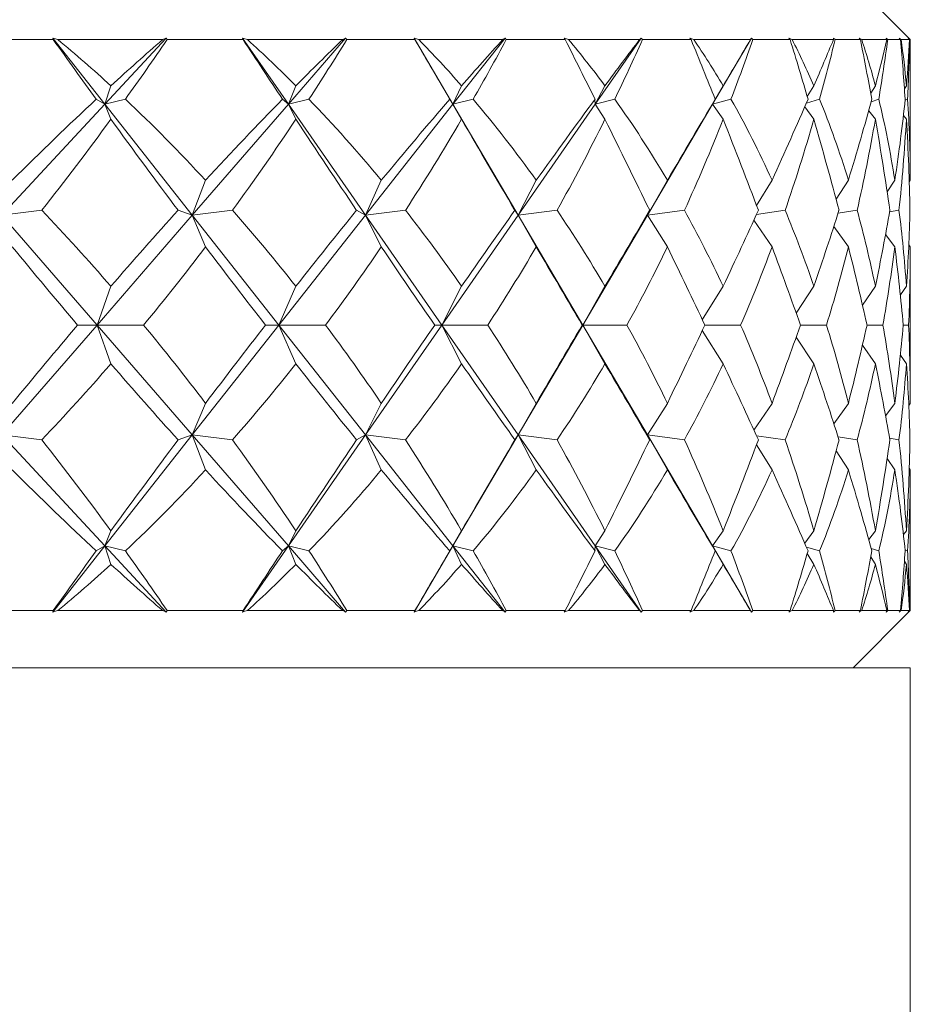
# Model space of a CAD drawing. Header units: inches. Extents: x 2 to 28.2, y 1.1 to 20.8.
# Tile 14 of 22: x 17.071 to 17.559, y 14.249 to 14.787. Entities that reach past the tile are written whole.
import ezdxf

# ---------------------------------------------------------------- set-up
doc = ezdxf.new("R2010")
doc.units = ezdxf.units.IN
doc.header["$MEASUREMENT"] = 0

msp = doc.modelspace()

# ---------------------------------------------------------------- linework, layer by layer
at = {"color": 7, "linetype": 'Continuous', "lineweight": 15}
for p, q in [((17.55851, 14.7766), (17.52726, 14.80785)), ((17.08948, 14.7766), (17.04437, 14.7766)), ((17.08923, 14.77738), (17.08948, 14.7766)), ((17.08923, 14.77738), (17.11773, 14.74122)), ((17.14936, 14.7766), (17.09202, 14.7766)), ((17.15126, 14.77738), (17.11773, 14.74122)), ((17.15179, 14.7766), (17.15126, 14.77738)), ((17.1934, 14.7766), (17.15179, 14.7766)), ((17.19306, 14.77738), (17.1934, 14.7766)), ((17.19306, 14.77738), (17.21818, 14.74122)), ((17.24791, 14.7766), (17.19574, 14.7766)), ((17.2495, 14.77738), (17.21818, 14.74122)), ((17.25011, 14.7766), (17.2495, 14.77738)), ((17.2874, 14.7766), (17.25011, 14.7766)), ((17.28696, 14.77738), (17.2874, 14.7766)), ((17.28696, 14.77738), (17.30822, 14.74122)), ((17.33547, 14.7766), (17.28948, 14.7766)), ((17.33672, 14.77738), (17.30822, 14.74122)), ((17.33739, 14.7766), (17.33672, 14.77738)), ((17.36965, 14.7766), (17.33739, 14.7766)), ((17.36912, 14.77738), (17.36965, 14.7766)), ((17.41035, 14.7766), (17.37143, 14.7766)), ((17.41122, 14.77738), (17.3861, 14.74122)), ((17.41195, 14.7766), (17.41122, 14.77738)), ((17.43854, 14.7766), (17.41195, 14.7766)), ((17.43793, 14.77738), (17.43854, 14.7766)), ((17.47107, 14.7766), (17.43999, 14.7766)), ((17.47156, 14.77738), (17.4503, 14.74122)), ((17.47232, 14.7766), (17.47156, 14.77738)), ((17.49274, 14.7766), (17.47232, 14.7766)), ((17.49206, 14.77738), (17.49274, 14.7766)), ((17.51647, 14.7766), (17.49383, 14.7766)), ((17.51735, 14.7766), (17.51656, 14.77738)), ((17.53118, 14.7766), (17.51735, 14.7766)), ((17.53046, 14.77738), (17.53118, 14.7766)), ((17.54566, 14.7766), (17.53189, 14.7766)), ((17.54614, 14.7766), (17.54535, 14.77738)), ((17.55313, 14.7766), (17.54614, 14.7766)), ((17.55236, 14.77738), (17.55313, 14.7766)), ((17.55806, 14.7766), (17.55344, 14.7766)), ((17.55815, 14.7766), (17.55736, 14.77738)), ((17.55851, 14.7766), (17.55815, 14.7766)), ((17.55851, 14.69959), (17.55851, 14.7766)), ((17.11773, 14.74122), (17.12101, 14.7513)), ((17.21818, 14.74122), (17.22221, 14.7513)), ((17.30822, 14.74122), (17.31293, 14.7513)), ((17.3861, 14.74122), (17.3914, 14.7513)), ((17.4503, 14.74122), (17.45608, 14.7513)), ((17.50212, 14.74538), (17.50574, 14.7513)), ((17.53682, 14.74726), (17.53938, 14.7513)), ((17.55529, 14.74963), (17.55637, 14.7513)), ((17.11773, 14.74122), (17.11302, 14.74393)), ((17.11773, 14.74122), (17.12894, 14.74393)), ((17.21818, 14.74122), (17.21494, 14.74393)), ((17.21818, 14.74122), (17.22942, 14.74393)), ((17.30822, 14.74122), (17.30651, 14.74393)), ((17.30822, 14.74122), (17.31928, 14.74393)), ((17.3861, 14.74122), (17.38595, 14.74393)), ((17.3861, 14.74122), (17.39676, 14.74393)), ((17.4503, 14.74122), (17.45173, 14.74393)), ((17.4503, 14.74122), (17.46036, 14.74393)), ((17.50163, 14.74181), (17.50884, 14.74393)), ((17.53705, 14.74255), (17.54125, 14.74393)), ((17.55563, 14.74342), (17.55697, 14.74393)), ((17.11773, 14.74122), (17.06143, 14.68049)), ((17.11773, 14.74122), (17.12101, 14.73296)), ((17.11773, 14.74122), (17.16559, 14.68049)), ((17.21818, 14.74122), (17.16559, 14.68049)), ((17.21818, 14.74122), (17.22221, 14.73296)), ((17.21818, 14.74122), (17.26036, 14.68049)), ((17.30822, 14.74122), (17.26036, 14.68049)), ((17.30822, 14.74122), (17.31293, 14.73296)), ((17.30822, 14.74122), (17.34391, 14.68049)), ((17.3861, 14.74122), (17.34391, 14.68049)), ((17.3861, 14.74122), (17.3914, 14.73296)), ((17.4503, 14.74122), (17.41461, 14.68049)), ((17.4503, 14.74122), (17.45608, 14.73296)), ((17.50071, 14.73971), (17.50574, 14.73296)), ((17.53572, 14.73768), (17.53938, 14.73296)), ((17.55474, 14.73502), (17.55637, 14.73296)), ((17.16559, 14.68049), (17.1728, 14.69959)), ((17.26036, 14.68049), (17.269, 14.69959)), ((17.34391, 14.68049), (17.35379, 14.69959)), ((17.41461, 14.68049), (17.42555, 14.69959)), ((17.47436, 14.68582), (17.48286, 14.69959)), ((17.51787, 14.68921), (17.52461, 14.69959)), ((17.54582, 14.69335), (17.54999, 14.69959)), ((17.55793, 14.69873), (17.55851, 14.69959)), ((17.06143, 14.68049), (17.08316, 14.68315)), ((17.06143, 14.68049), (17.11351, 14.62035)), ((17.16559, 14.68049), (17.11351, 14.62035)), ((17.16559, 14.68049), (17.15779, 14.68315)), ((17.16559, 14.68049), (17.1876, 14.68315)), ((17.16559, 14.68049), (17.1728, 14.66319)), ((17.16559, 14.68049), (17.21297, 14.62035)), ((17.26036, 14.68049), (17.21297, 14.62035)), ((17.26036, 14.68049), (17.25551, 14.68315)), ((17.26036, 14.68049), (17.28223, 14.68315)), ((17.26036, 14.68049), (17.269, 14.66319)), ((17.26036, 14.68049), (17.30214, 14.62035)), ((17.34391, 14.68049), (17.30214, 14.62035)), ((17.34391, 14.68049), (17.34209, 14.68315)), ((17.34391, 14.68049), (17.36521, 14.68315)), ((17.34391, 14.68049), (17.35379, 14.66319)), ((17.34391, 14.68049), (17.37926, 14.62035)), ((17.41461, 14.68049), (17.37926, 14.62035)), ((17.41461, 14.68049), (17.41586, 14.68315)), ((17.41461, 14.68049), (17.43492, 14.68315)), ((17.41461, 14.68049), (17.42555, 14.66319)), ((17.47437, 14.68095), (17.49, 14.68315)), ((17.51896, 14.68153), (17.52939, 14.68315)), ((17.54715, 14.68224), (17.55231, 14.68315)), ((17.47291, 14.67778), (17.48286, 14.66319)), ((17.51664, 14.67431), (17.52461, 14.66319)), ((17.54496, 14.66999), (17.54999, 14.66319)), ((17.55768, 14.66429), (17.55851, 14.66319)), ((17.55851, 14.57751), (17.55851, 14.66319)), ((17.11351, 14.62035), (17.12101, 14.64156)), ((17.21297, 14.62035), (17.22221, 14.64156)), ((17.30214, 14.62035), (17.31293, 14.64156)), ((17.37926, 14.62035), (17.3914, 14.64156)), ((17.44468, 14.62329), (17.45608, 14.64156)), ((17.49603, 14.62695), (17.50574, 14.64156)), ((17.53231, 14.63133), (17.53938, 14.64156)), ((17.55305, 14.63686), (17.55637, 14.64156)), ((17.11351, 14.62035), (17.06143, 14.56021)), ((17.11351, 14.62035), (17.10281, 14.62035)), ((17.11351, 14.62035), (17.12101, 14.59914)), ((17.11351, 14.62035), (17.16559, 14.56021)), ((17.11351, 14.62035), (17.13895, 14.62035)), ((17.21297, 14.62035), (17.16559, 14.56021)), ((17.21297, 14.62035), (17.20562, 14.62035)), ((17.21297, 14.62035), (17.22221, 14.59914)), ((17.21297, 14.62035), (17.26036, 14.56021)), ((17.21297, 14.62035), (17.2385, 14.62035)), ((17.30214, 14.62035), (17.26036, 14.56021)), ((17.30214, 14.62035), (17.29826, 14.62035)), ((17.30214, 14.62035), (17.31293, 14.59914)), ((17.30214, 14.62035), (17.34391, 14.56021)), ((17.30214, 14.62035), (17.32724, 14.62035)), ((17.37926, 14.62035), (17.34391, 14.56021)), ((17.37926, 14.62035), (17.37893, 14.62035)), ((17.37926, 14.62035), (17.3914, 14.59914)), ((17.37926, 14.62035), (17.41461, 14.56021)), ((17.37926, 14.62035), (17.40346, 14.62035)), ((17.44607, 14.62035), (17.46566, 14.62035)), ((17.49837, 14.62035), (17.51264, 14.62035)), ((17.5348, 14.62035), (17.54348, 14.62035)), ((17.55467, 14.62035), (17.55758, 14.62035)), ((17.44468, 14.61741), (17.45608, 14.59914)), ((17.49603, 14.61375), (17.50574, 14.59914)), ((17.53231, 14.60937), (17.53938, 14.59914)), ((17.55305, 14.60384), (17.55637, 14.59914)), ((17.16559, 14.56021), (17.1728, 14.57751)), ((17.26036, 14.56021), (17.269, 14.57751)), ((17.34391, 14.56021), (17.35379, 14.57751)), ((17.41461, 14.56021), (17.42555, 14.57751)), ((17.47291, 14.56292), (17.48286, 14.57751)), ((17.51664, 14.56639), (17.52461, 14.57751)), ((17.54496, 14.57071), (17.54999, 14.57751)), ((17.55768, 14.57641), (17.55851, 14.57751)), ((17.06143, 14.56021), (17.11773, 14.49948)), ((17.06143, 14.56021), (17.08316, 14.55755)), ((17.16559, 14.56021), (17.11773, 14.49948)), ((17.16559, 14.56021), (17.15779, 14.55755)), ((17.16559, 14.56021), (17.1728, 14.54111)), ((17.16559, 14.56021), (17.21818, 14.49948)), ((17.16559, 14.56021), (17.1876, 14.55755)), ((17.26036, 14.56021), (17.21818, 14.49948)), ((17.26036, 14.56021), (17.25551, 14.55755)), ((17.26036, 14.56021), (17.269, 14.54111)), ((17.26036, 14.56021), (17.30822, 14.49948)), ((17.26036, 14.56021), (17.28223, 14.55755)), ((17.34391, 14.56021), (17.30822, 14.49948)), ((17.34391, 14.56021), (17.34209, 14.55755)), ((17.34391, 14.56021), (17.35379, 14.54111)), ((17.34391, 14.56021), (17.3861, 14.49948)), ((17.34391, 14.56021), (17.36521, 14.55755)), ((17.41461, 14.56021), (17.41586, 14.55755)), ((17.41461, 14.56021), (17.42555, 14.54111)), ((17.41461, 14.56021), (17.4503, 14.49948)), ((17.41461, 14.56021), (17.43492, 14.55755)), ((17.47437, 14.55975), (17.49, 14.55755)), ((17.47436, 14.55488), (17.48286, 14.54111)), ((17.51896, 14.55917), (17.52939, 14.55755)), ((17.54715, 14.55846), (17.55231, 14.55755)), ((17.51787, 14.55149), (17.52461, 14.54111)), ((17.54582, 14.54735), (17.54999, 14.54111)), ((17.55793, 14.54197), (17.55851, 14.54111)), ((17.55851, 14.4641), (17.55851, 14.54111)), ((17.11773, 14.49948), (17.12101, 14.50774)), ((17.21818, 14.49948), (17.22221, 14.50774)), ((17.30822, 14.49948), (17.31293, 14.50774)), ((17.3861, 14.49948), (17.3914, 14.50774)), ((17.4503, 14.49948), (17.45608, 14.50774)), ((17.50071, 14.50099), (17.50574, 14.50774)), ((17.53572, 14.50302), (17.53938, 14.50774)), ((17.55474, 14.50568), (17.55637, 14.50774)), ((17.11773, 14.49948), (17.08923, 14.46332)), ((17.11773, 14.49948), (17.11302, 14.49677)), ((17.11773, 14.49948), (17.12101, 14.4894)), ((17.11773, 14.49948), (17.15126, 14.46332)), ((17.11773, 14.49948), (17.12894, 14.49677)), ((17.21818, 14.49948), (17.19306, 14.46332)), ((17.21818, 14.49948), (17.21494, 14.49677)), ((17.21818, 14.49948), (17.22221, 14.4894)), ((17.21818, 14.49948), (17.2495, 14.46332)), ((17.21818, 14.49948), (17.22942, 14.49677)), ((17.30822, 14.49948), (17.28696, 14.46332)), ((17.30822, 14.49948), (17.30651, 14.49677)), ((17.30822, 14.49948), (17.31293, 14.4894)), ((17.30822, 14.49948), (17.33672, 14.46332)), ((17.30822, 14.49948), (17.31928, 14.49677)), ((17.3861, 14.49948), (17.38595, 14.49677)), ((17.3861, 14.49948), (17.3914, 14.4894)), ((17.3861, 14.49948), (17.41122, 14.46332)), ((17.3861, 14.49948), (17.39676, 14.49677)), ((17.4503, 14.49948), (17.45173, 14.49677)), ((17.4503, 14.49948), (17.45608, 14.4894)), ((17.4503, 14.49948), (17.47156, 14.46332)), ((17.4503, 14.49948), (17.46036, 14.49677)), ((17.50163, 14.49889), (17.50884, 14.49677)), ((17.50212, 14.49532), (17.50574, 14.4894)), ((17.53705, 14.49815), (17.54125, 14.49677)), ((17.55563, 14.49728), (17.55697, 14.49677)), ((17.53682, 14.49344), (17.53938, 14.4894)), ((17.55529, 14.49107), (17.55637, 14.4894)), ((17.04437, 14.4641), (17.08948, 14.4641)), ((17.08948, 14.4641), (17.08923, 14.46332)), ((17.09202, 14.4641), (17.14936, 14.4641)), ((17.15126, 14.46332), (17.15179, 14.4641)), ((17.15179, 14.4641), (17.1934, 14.4641)), ((17.1934, 14.4641), (17.19306, 14.46332)), ((17.19574, 14.4641), (17.24791, 14.4641)), ((17.2495, 14.46332), (17.25011, 14.4641)), ((17.25011, 14.4641), (17.2874, 14.4641)), ((17.2874, 14.4641), (17.28696, 14.46332)), ((17.28948, 14.4641), (17.33547, 14.4641)), ((17.33672, 14.46332), (17.33739, 14.4641)), ((17.33739, 14.4641), (17.36965, 14.4641)), ((17.36965, 14.4641), (17.36912, 14.46332)), ((17.37143, 14.4641), (17.41035, 14.4641)), ((17.41122, 14.46332), (17.41195, 14.4641)), ((17.41195, 14.4641), (17.43854, 14.4641)), ((17.43854, 14.4641), (17.43793, 14.46332)), ((17.43999, 14.4641), (17.47107, 14.4641)), ((17.47156, 14.46332), (17.47232, 14.4641)), ((17.47232, 14.4641), (17.49274, 14.4641)), ((17.49274, 14.4641), (17.49206, 14.46332)), ((17.49383, 14.4641), (17.51647, 14.4641)), ((17.51656, 14.46332), (17.51735, 14.4641)), ((17.51735, 14.4641), (17.53118, 14.4641)), ((17.52726, 14.43285), (17.55851, 14.4641)), ((17.53118, 14.4641), (17.53046, 14.46332)), ((17.53189, 14.4641), (17.54566, 14.4641)), ((17.54535, 14.46332), (17.54614, 14.4641)), ((17.54614, 14.4641), (17.55313, 14.4641)), ((17.55313, 14.4641), (17.55236, 14.46332)), ((17.55344, 14.4641), (17.55806, 14.4641)), ((17.55736, 14.46332), (17.55815, 14.4641)), ((17.55815, 14.4641), (17.55851, 14.4641)), ((17.55851, 14.43285), (16.06479, 14.43285)), ((17.55851, 12.43285), (17.55851, 14.43285))]:
    msp.add_line(p, q, dxfattribs=at)
for centre, major_axis, ratio, start_param, end_param in [((16.68351, 15.83657), (-0.85378, 1.51168), 0.12669, 2.273924, 2.304549), ((16.68351, 13.40413), (0.06252, 1.51512), 0.576037, 5.831096, 5.86894), ((16.68351, 13.40413), (0.79122, 1.50272), 0.248633, 0.56818, 0.606024), ((16.68351, 15.83657), (0.28853, 1.50727), 0.54805, 4.011732, 4.042357), ((16.68351, 15.83657), (-0.86926, 1.51446), 0.066051, 2.307462, 2.338087), ((16.68351, 13.40413), (0.23752, 1.50974), 0.557807, 5.894866, 5.93271), ((16.68351, 13.40413), (0.82805, 1.50757), 0.18756, 0.540667, 0.578511), ((16.68351, 15.83657), (0.11955, 1.514), 0.57252, 3.952382, 3.983007), ((16.68351, 15.83657), (-0.87496, 1.51554), 0.005559, 2.342146, 2.372771), ((16.68351, 13.40413), (0.38965, 1.50185), 0.521658, 5.941856, 5.9797), ((16.68351, 13.40413), (0.85378, 1.51168), 0.12669, 0.509441, 0.547285), ((16.68351, 15.83657), (-0.06252, 1.51512), 0.576037, 3.88344, 3.914065), ((16.68351, 15.83657), (-0.87104, 1.51479), 0.054919, 3.875635, 3.906261), ((16.68351, 13.40413), (0.51399, 1.49589), 0.47338, 5.968575, 6.006419), ((16.68351, 13.40413), (0.86926, 1.51446), 0.066051, 0.475903, 0.513747), ((16.68351, 15.83657), (-0.23752, 1.50974), 0.557807, 3.81967, 3.850295), ((16.68351, 15.83657), (-0.85738, 1.5123), 0.115522, 3.841804, 3.872429), ((16.68351, 13.40413), (0.61296, 1.49373), 0.418029, 5.97722, 6.015064), ((16.68351, 13.40413), (0.87496, 1.51554), 0.005559, 0.441219, 0.479063), ((16.68351, 15.83657), (-0.38965, 1.50185), 0.521658, 3.77268, 3.803305), ((16.68351, 15.83657), (-0.83359, 1.5084), 0.176348, 3.810056, 3.840681), ((16.68351, 13.40413), (0.69099, 1.4951), 0.359045, 5.971772, 6.009616), ((16.68351, 13.40413), (0.87104, 1.51479), 0.054919, 5.838901, 5.876745), ((16.68351, 15.83657), (-0.51399, 1.49589), 0.47338, 3.745961, 3.776586), ((16.68351, 15.83657), (-0.79888, 1.50363), 0.237393, 3.78174, 3.812365), ((16.68351, 13.40413), (0.752, 1.49883), 0.298467, 5.955975, 5.993819), ((16.68351, 13.40413), (0.85738, 1.5123), 0.115522, 5.872732, 5.910576), ((16.68351, 15.83657), (-0.61296, 1.49373), 0.418029, 3.737316, 3.767941), ((16.68351, 15.83657), (-0.752, 1.49883), 0.298467, 3.758561, 3.789186), ((16.68351, 13.40413), (0.79888, 1.50363), 0.237393, 5.932797, 5.970641), ((16.68351, 13.40413), (0.83359, 1.5084), 0.176348, 5.90448, 5.942324), ((16.68351, 15.83657), (-0.69099, 1.4951), 0.359045, 3.742764, 3.773389), ((16.68351, 13.40413), (0.79122, 1.50272), 0.248633, 0.61653, 0.675837), ((16.68351, 13.40413), (0.06252, 1.51512), 0.576037, 5.761283, 5.820591), ((16.68351, 13.40413), (0.82805, 1.50757), 0.18756, 0.589017, 0.648325), ((16.68351, 13.40413), (0.23752, 1.50974), 0.557807, 5.825053, 5.88436), ((16.68351, 13.40413), (0.85378, 1.51168), 0.12669, 0.557791, 0.617098), ((16.68351, 13.40413), (0.38965, 1.50185), 0.521658, 5.872043, 5.93135), ((16.68351, 13.40413), (0.86926, 1.51446), 0.066051, 0.524253, 0.58356), ((16.68351, 13.40413), (0.51399, 1.49589), 0.47338, 5.898762, 5.958069), ((16.68351, 13.40413), (0.87496, 1.51554), 0.005559, 0.489569, 0.548876), ((16.68351, 13.40413), (0.61296, 1.49373), 0.418029, 5.907407, 5.966714), ((16.68351, 13.40413), (0.87104, 1.51479), 0.054919, 5.769088, 5.828395), ((16.68351, 13.40413), (0.69099, 1.4951), 0.359045, 5.901959, 5.961267), ((16.68351, 13.40413), (0.85738, 1.5123), 0.115522, 5.802919, 5.862227), ((16.68351, 13.40413), (0.752, 1.49883), 0.298467, 5.886162, 5.945469), ((16.68351, 13.40413), (0.83359, 1.5084), 0.176348, 5.834667, 5.893975), ((16.68351, 13.40413), (0.79888, 1.50363), 0.237393, 5.862983, 5.922291), ((16.68351, 15.83657), (0.28853, 1.50727), 0.54805, 3.951965, 4.001226), ((16.68351, 15.83657), (-0.85378, 1.51168), 0.12669, 2.315055, 2.364316), ((16.68351, 15.83657), (0.11955, 1.514), 0.57252, 3.892615, 3.941876), ((16.68351, 15.83657), (-0.86926, 1.51446), 0.066051, 2.348593, 2.397854), ((16.68351, 15.83657), (-0.06252, 1.51512), 0.576037, 3.823673, 3.872934), ((16.68351, 15.83657), (-0.87496, 1.51554), 0.005559, 2.383277, 2.432538), ((16.68351, 15.83657), (-0.23752, 1.50974), 0.557807, 3.759904, 3.809164), ((16.68351, 15.83657), (-0.87104, 1.51479), 0.054919, 3.815869, 3.86513), ((16.68351, 15.83657), (-0.38965, 1.50185), 0.521658, 3.712914, 3.762175), ((16.68351, 15.83657), (-0.85738, 1.5123), 0.115522, 3.782037, 3.831298), ((16.68351, 15.83657), (-0.51399, 1.49589), 0.47338, 3.686195, 3.735455), ((16.68351, 15.83657), (-0.83359, 1.5084), 0.176348, 3.750289, 3.79955), ((16.68351, 15.83657), (-0.61296, 1.49373), 0.418029, 3.67755, 3.726811), ((16.68351, 15.83657), (-0.79888, 1.50363), 0.237393, 3.721973, 3.771234), ((16.68351, 15.83657), (-0.69099, 1.4951), 0.359045, 3.682997, 3.732258), ((16.68351, 15.83657), (-0.752, 1.49883), 0.298467, 3.698795, 3.748056), ((16.68351, 13.40413), (-0.11955, 1.514), 0.57252, 5.622528, 5.671789), ((16.68351, 13.40413), (0.82805, 1.50757), 0.18756, 0.668877, 0.718138), ((16.68351, 13.40413), (0.06252, 1.51512), 0.576037, 5.69147, 5.740731), ((16.68351, 13.40413), (0.85378, 1.51168), 0.12669, 0.63765, 0.686911), ((16.68351, 13.40413), (0.23752, 1.50974), 0.557807, 5.75524, 5.804501), ((16.68351, 13.40413), (0.86926, 1.51446), 0.066051, 0.604112, 0.653373), ((16.68351, 13.40413), (0.38965, 1.50185), 0.521658, 5.80223, 5.851491), ((16.68351, 13.40413), (0.87496, 1.51554), 0.005559, 0.569428, 0.618689), ((16.68351, 13.40413), (0.51399, 1.49589), 0.47338, 5.828949, 5.87821), ((16.68351, 13.40413), (0.87104, 1.51479), 0.054919, 5.699275, 5.748535), ((16.68351, 13.40413), (0.61296, 1.49373), 0.418029, 5.837594, 5.886855), ((16.68351, 13.40413), (0.85738, 1.5123), 0.115522, 5.733106, 5.782367), ((16.68351, 13.40413), (0.69099, 1.4951), 0.359045, 5.832146, 5.881407), ((16.68351, 13.40413), (0.83359, 1.5084), 0.176348, 5.764854, 5.814115), ((16.68351, 13.40413), (0.752, 1.49883), 0.298467, 5.816349, 5.86561), ((16.68351, 13.40413), (0.79888, 1.50363), 0.237393, 5.79317, 5.842431), ((16.68351, 15.83657), (-0.82805, 1.50757), 0.18756, 2.353642, 2.399611), ((16.68351, 15.83657), (0.11955, 1.514), 0.57252, 3.826094, 3.872063), ((16.68351, 15.83657), (-0.85378, 1.51168), 0.12669, 2.384868, 2.430837), ((16.68351, 15.83657), (-0.06252, 1.51512), 0.576037, 3.757152, 3.803121), ((16.68351, 15.83657), (-0.86926, 1.51446), 0.066051, 2.418406, 2.464376), ((16.68351, 15.83657), (-0.23752, 1.50974), 0.557807, 3.693382, 3.739351), ((16.68351, 15.83657), (-0.87496, 1.51554), 0.005559, 2.45309, 2.499059), ((16.68351, 15.83657), (-0.38965, 1.50185), 0.521658, 3.646392, 3.692361), ((16.68351, 15.83657), (-0.87104, 1.51479), 0.054919, 3.749347, 3.795317), ((16.68351, 15.83657), (-0.51399, 1.49589), 0.47338, 3.619673, 3.665642), ((16.68351, 15.83657), (-0.85738, 1.5123), 0.115522, 3.715516, 3.761485), ((16.68351, 15.83657), (-0.61296, 1.49373), 0.418029, 3.611028, 3.656997), ((16.68351, 15.83657), (-0.83359, 1.5084), 0.176348, 3.683768, 3.729737), ((16.68351, 15.83657), (-0.69099, 1.4951), 0.359045, 3.616476, 3.662445), ((16.68351, 15.83657), (-0.79888, 1.50363), 0.237393, 3.655452, 3.701421), ((16.68351, 15.83657), (-0.752, 1.49883), 0.298467, 3.632273, 3.678242), ((16.68351, 13.40413), (0.82805, 1.50757), 0.18756, 0.741982, 0.787951), ((16.68351, 13.40413), (-0.11955, 1.514), 0.57252, 5.552715, 5.598684), ((16.68351, 13.40413), (0.85378, 1.51168), 0.12669, 0.710755, 0.756724), ((16.68351, 13.40413), (0.06252, 1.51512), 0.576037, 5.621657, 5.667626), ((16.68351, 13.40413), (0.86926, 1.51446), 0.066051, 0.677217, 0.723186), ((16.68351, 13.40413), (0.23752, 1.50974), 0.557807, 5.685427, 5.731396), ((16.68351, 13.40413), (0.87496, 1.51554), 0.005559, 0.642533, 0.688502), ((16.68351, 13.40413), (0.38965, 1.50185), 0.521658, 5.732417, 5.778386), ((16.68351, 13.40413), (0.87104, 1.51479), 0.054919, 5.629461, 5.675431), ((16.68351, 13.40413), (0.51399, 1.49589), 0.47338, 5.759136, 5.805105), ((16.68351, 13.40413), (0.85738, 1.5123), 0.115522, 5.663293, 5.709262), ((16.68351, 13.40413), (0.61296, 1.49373), 0.418029, 5.767781, 5.81375), ((16.68351, 13.40413), (0.83359, 1.5084), 0.176348, 5.695041, 5.74101), ((16.68351, 13.40413), (0.69099, 1.4951), 0.359045, 5.762333, 5.808302), ((16.68351, 13.40413), (0.79888, 1.50363), 0.237393, 5.723357, 5.769326), ((16.68351, 13.40413), (0.752, 1.49883), 0.298467, 5.746536, 5.792505), ((16.68351, 15.83657), (0.11955, 1.514), 0.57252, 3.752989, 3.80225), ((16.68351, 15.83657), (-0.82805, 1.50757), 0.18756, 2.423455, 2.472716), ((16.68351, 15.83657), (-0.06252, 1.51512), 0.576037, 3.684047, 3.733308), ((16.68351, 15.83657), (-0.85378, 1.51168), 0.12669, 2.454681, 2.503942), ((16.68351, 15.83657), (-0.23752, 1.50974), 0.557807, 3.620277, 3.669538), ((16.68351, 15.83657), (-0.86926, 1.51446), 0.066051, 2.488219, 2.53748), ((16.68351, 15.83657), (-0.38965, 1.50185), 0.521658, 3.573287, 3.622548), ((16.68351, 15.83657), (-0.87496, 1.51554), 0.005559, 2.522903, 2.572164), ((16.68351, 15.83657), (-0.51399, 1.49589), 0.47338, 3.546568, 3.595829), ((16.68351, 15.83657), (-0.87104, 1.51479), 0.054919, 3.676242, 3.725503), ((16.68351, 15.83657), (-0.61296, 1.49373), 0.418029, 3.537923, 3.587184), ((16.68351, 15.83657), (-0.85738, 1.5123), 0.115522, 3.642411, 3.691672), ((16.68351, 15.83657), (-0.69099, 1.4951), 0.359045, 3.543371, 3.592632), ((16.68351, 15.83657), (-0.83359, 1.5084), 0.176348, 3.610663, 3.659924), ((16.68351, 15.83657), (-0.752, 1.49883), 0.298467, 3.559168, 3.608429), ((16.68351, 15.83657), (-0.79888, 1.50363), 0.237393, 3.582347, 3.631608), ((16.68351, 13.40413), (-0.28853, 1.50727), 0.54805, 5.423552, 5.472813), ((16.68351, 13.40413), (0.85378, 1.51168), 0.12669, 0.777277, 0.826538), ((16.68351, 13.40413), (-0.11955, 1.514), 0.57252, 5.482902, 5.532163), ((16.68351, 13.40413), (0.86926, 1.51446), 0.066051, 0.743739, 0.793), ((16.68351, 13.40413), (0.06252, 1.51512), 0.576037, 5.551844, 5.601105), ((16.68351, 13.40413), (0.87496, 1.51554), 0.005559, 0.709055, 0.758316), ((16.68351, 13.40413), (0.23752, 1.50974), 0.557807, 5.615614, 5.664874), ((16.68351, 13.40413), (0.87104, 1.51479), 0.054919, 5.559648, 5.608909), ((16.68351, 13.40413), (0.38965, 1.50185), 0.521658, 5.662603, 5.711864), ((16.68351, 13.40413), (0.85738, 1.5123), 0.115522, 5.59348, 5.642741), ((16.68351, 13.40413), (0.51399, 1.49589), 0.47338, 5.689322, 5.738583), ((16.68351, 13.40413), (0.83359, 1.5084), 0.176348, 5.625228, 5.674489), ((16.68351, 13.40413), (0.61296, 1.49373), 0.418029, 5.697967, 5.747228), ((16.68351, 13.40413), (0.79888, 1.50363), 0.237393, 5.653544, 5.702805), ((16.68351, 13.40413), (0.69099, 1.4951), 0.359045, 5.69252, 5.741781), ((16.68351, 13.40413), (0.752, 1.49883), 0.298467, 5.676722, 5.725983), ((16.68351, 15.83657), (-0.79122, 1.50272), 0.248633, 2.465755, 2.525063), ((16.68351, 15.83657), (-0.06252, 1.51512), 0.576037, 3.604187, 3.663495), ((16.68351, 15.83657), (-0.82805, 1.50757), 0.18756, 2.493268, 2.552575), ((16.68351, 15.83657), (-0.23752, 1.50974), 0.557807, 3.540418, 3.599725), ((16.68351, 15.83657), (-0.85378, 1.51168), 0.12669, 2.524495, 2.583802), ((16.68351, 15.83657), (-0.38965, 1.50185), 0.521658, 3.493428, 3.552735), ((16.68351, 15.83657), (-0.86926, 1.51446), 0.066051, 2.558033, 2.61734), ((16.68351, 15.83657), (-0.51399, 1.49589), 0.47338, 3.466709, 3.526016), ((16.68351, 15.83657), (-0.87496, 1.51554), 0.005559, 2.592717, 2.652024), ((16.68351, 15.83657), (-0.61296, 1.49373), 0.418029, 3.458064, 3.517371), ((16.68351, 15.83657), (-0.87104, 1.51479), 0.054919, 3.596383, 3.65569), ((16.68351, 15.83657), (-0.69099, 1.4951), 0.359045, 3.463511, 3.522819), ((16.68351, 15.83657), (-0.85738, 1.5123), 0.115522, 3.562551, 3.621859), ((16.68351, 15.83657), (-0.752, 1.49883), 0.298467, 3.479309, 3.538616), ((16.68351, 15.83657), (-0.83359, 1.5084), 0.176348, 3.530803, 3.590111), ((16.68351, 15.83657), (-0.79888, 1.50363), 0.237393, 3.502487, 3.561795), ((16.68351, 13.40413), (0.85378, 1.51168), 0.12669, 0.837043, 0.867669), ((16.68351, 13.40413), (-0.28853, 1.50727), 0.54805, 5.382421, 5.413046), ((16.68351, 13.40413), (0.86926, 1.51446), 0.066051, 0.803505, 0.83413), ((16.68351, 13.40413), (-0.11955, 1.514), 0.57252, 5.441771, 5.472396), ((16.68351, 13.40413), (0.87496, 1.51554), 0.005559, 0.768821, 0.799446), ((16.68351, 13.40413), (0.06252, 1.51512), 0.576037, 5.510713, 5.541338), ((16.68351, 13.40413), (0.87104, 1.51479), 0.054919, 5.518517, 5.549142), ((16.68351, 13.40413), (0.23752, 1.50974), 0.557807, 5.574483, 5.605108), ((16.68351, 13.40413), (0.85738, 1.5123), 0.115522, 5.552349, 5.582974), ((16.68351, 13.40413), (0.38965, 1.50185), 0.521658, 5.621473, 5.652098), ((16.68351, 13.40413), (0.83359, 1.5084), 0.176348, 5.584097, 5.614722), ((16.68351, 13.40413), (0.51399, 1.49589), 0.47338, 5.648192, 5.678817), ((16.68351, 13.40413), (0.79888, 1.50363), 0.237393, 5.612413, 5.643038), ((16.68351, 13.40413), (0.61296, 1.49373), 0.418029, 5.656837, 5.687462), ((16.68351, 13.40413), (0.752, 1.49883), 0.298467, 5.635592, 5.666217), ((16.68351, 13.40413), (0.69099, 1.4951), 0.359045, 5.651389, 5.682014), ((16.68351, 15.83657), (-0.06252, 1.51512), 0.576037, 3.555838, 3.593682), ((16.68351, 15.83657), (-0.79122, 1.50272), 0.248633, 2.535568, 2.573412), ((16.68351, 15.83657), (-0.23752, 1.50974), 0.557807, 3.492068, 3.529912), ((16.68351, 15.83657), (-0.82805, 1.50757), 0.18756, 2.563081, 2.600925), ((16.68351, 15.83657), (-0.38965, 1.50185), 0.521658, 3.445078, 3.482922), ((16.68351, 15.83657), (-0.85378, 1.51168), 0.12669, 2.594308, 2.632152), ((16.68351, 15.83657), (-0.51399, 1.49589), 0.47338, 3.418359, 3.456203), ((16.68351, 15.83657), (-0.86926, 1.51446), 0.066051, 2.627846, 2.66569), ((16.68351, 15.83657), (-0.61296, 1.49373), 0.418029, 3.409714, 3.447558), ((16.68351, 15.83657), (-0.87496, 1.51554), 0.005559, 2.66253, 2.700374), ((16.68351, 15.83657), (-0.69099, 1.4951), 0.359045, 3.415162, 3.453006), ((16.68351, 15.83657), (-0.87104, 1.51479), 0.054919, 3.548033, 3.585877), ((16.68351, 15.83657), (-0.752, 1.49883), 0.298467, 3.430959, 3.468803), ((16.68351, 15.83657), (-0.85738, 1.5123), 0.115522, 3.514202, 3.552046), ((16.68351, 15.83657), (-0.79888, 1.50363), 0.237393, 3.454137, 3.491981), ((16.68351, 15.83657), (-0.83359, 1.5084), 0.176348, 3.482454, 3.520298)]:
    msp.add_ellipse(centre, major_axis=major_axis, ratio=ratio, start_param=start_param, end_param=end_param, dxfattribs=at)
for points in [[(17.09202, 14.7766), (17.09109, 14.77686), (17.09016, 14.77712), (17.08923, 14.77738)], [(17.15126, 14.77738), (17.15063, 14.77712), (17.15, 14.77686), (17.14936, 14.7766)], [(17.19574, 14.7766), (17.19484, 14.77686), (17.19395, 14.77712), (17.19306, 14.77738)], [(17.2495, 14.77738), (17.24897, 14.77712), (17.24844, 14.77686), (17.24791, 14.7766)], [(17.28948, 14.7766), (17.28864, 14.77686), (17.2878, 14.77712), (17.28696, 14.77738)], [(17.33672, 14.77738), (17.3363, 14.77712), (17.33589, 14.77686), (17.33547, 14.7766)], [(17.37143, 14.7766), (17.37066, 14.77686), (17.36989, 14.77712), (17.36912, 14.77738)], [(17.41122, 14.77738), (17.41093, 14.77712), (17.41064, 14.77686), (17.41035, 14.7766)], [(17.43999, 14.7766), (17.4393, 14.77686), (17.43862, 14.77712), (17.43793, 14.77738)], [(17.47156, 14.77738), (17.4714, 14.77712), (17.47124, 14.77686), (17.47107, 14.7766)], [(17.49383, 14.7766), (17.49324, 14.77686), (17.49265, 14.77712), (17.49206, 14.77738)], [(17.51656, 14.77738), (17.51653, 14.77712), (17.5165, 14.77686), (17.51647, 14.7766)], [(17.53189, 14.7766), (17.53141, 14.77686), (17.53093, 14.77712), (17.53046, 14.77738)], [(17.54535, 14.77738), (17.54545, 14.77712), (17.54555, 14.77686), (17.54566, 14.7766)], [(17.55344, 14.7766), (17.55308, 14.77686), (17.55272, 14.77712), (17.55236, 14.77738)], [(17.55736, 14.77738), (17.55759, 14.77712), (17.55783, 14.77686), (17.55806, 14.7766)], [(17.08923, 14.46332), (17.09016, 14.46358), (17.09109, 14.46384), (17.09202, 14.4641)], [(17.14936, 14.4641), (17.15, 14.46384), (17.15063, 14.46358), (17.15126, 14.46332)], [(17.19306, 14.46332), (17.19395, 14.46358), (17.19484, 14.46384), (17.19574, 14.4641)], [(17.24791, 14.4641), (17.24844, 14.46384), (17.24897, 14.46358), (17.2495, 14.46332)], [(17.28696, 14.46332), (17.2878, 14.46358), (17.28864, 14.46384), (17.28948, 14.4641)], [(17.33547, 14.4641), (17.33589, 14.46384), (17.3363, 14.46358), (17.33672, 14.46332)], [(17.36912, 14.46332), (17.36989, 14.46358), (17.37066, 14.46384), (17.37143, 14.4641)], [(17.41035, 14.4641), (17.41064, 14.46384), (17.41093, 14.46358), (17.41122, 14.46332)], [(17.43793, 14.46332), (17.43862, 14.46358), (17.4393, 14.46384), (17.43999, 14.4641)], [(17.47107, 14.4641), (17.47124, 14.46384), (17.4714, 14.46358), (17.47156, 14.46332)], [(17.49206, 14.46332), (17.49265, 14.46358), (17.49324, 14.46384), (17.49383, 14.4641)], [(17.51647, 14.4641), (17.5165, 14.46384), (17.51653, 14.46358), (17.51656, 14.46332)], [(17.53046, 14.46332), (17.53093, 14.46358), (17.53141, 14.46384), (17.53189, 14.4641)], [(17.54566, 14.4641), (17.54555, 14.46384), (17.54545, 14.46358), (17.54535, 14.46332)], [(17.55236, 14.46332), (17.55272, 14.46358), (17.55308, 14.46384), (17.55344, 14.4641)], [(17.55806, 14.4641), (17.55783, 14.46384), (17.55759, 14.46358), (17.55736, 14.46332)]]:
    msp.add_open_spline(points, degree=3, dxfattribs=at)

doc.saveas('drawing.dxf')
